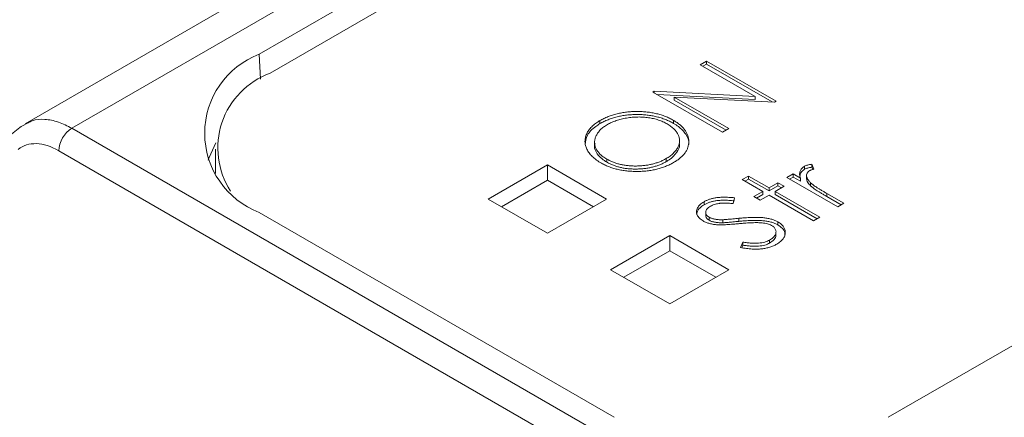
# Model space of a CAD drawing. Header units: millimetres. Extents: x 0 to 420, y 0 to 297.
# Tile 52 of 64: x 360.8 to 374.04, y 218.33 to 223.68. Entities that reach past the tile are written whole.
import ezdxf

# ---------------------------------------------------------------- set-up
doc = ezdxf.new("R2010")
doc.units = ezdxf.units.MM

msp = doc.modelspace()

# ---------------------------------------------------------------- linework, layer by layer
at = {"color": 7, "linetype": 'Continuous', "lineweight": 15}
for p, q in [((383.51300331, 235.34456741), (360.874145, 222.2754327)), ((384.13309936, 235.27988374), (361.50394536, 222.2163512)), ((364.02374212, 223.21193037), (382.40851881, 233.82523604)), ((382.48263404, 233.52974109), (364.16856922, 222.95725652)), ((390.86445156, 228.94372997), (372.47967487, 218.33042429)), ((370.0367487, 223.11837546), (369.95279744, 223.06991143)), ((369.95279744, 223.06991143), (370.6890502, 222.64488176)), ((369.98815865, 223.04950337), (370.0367487, 223.07755381)), ((370.97219273, 222.57835511), (370.0367487, 223.11837546)), ((370.0367487, 223.07755381), (370.0367487, 223.11837546)), ((370.0367487, 223.07755381), (370.91747559, 222.569121)), ((369.33479294, 222.71314502), (369.31717555, 222.70297472)), ((369.31717555, 222.70297472), (370.25261959, 222.16295438)), ((370.6890502, 222.64488176), (369.33479294, 222.71314502)), ((369.33479294, 222.69281328), (369.33479294, 222.71314502)), ((369.37367867, 222.6703617), (370.6890502, 222.60406011)), ((370.33657084, 222.2114184), (369.60200922, 222.6354718)), ((369.60200922, 222.6354718), (370.95307914, 222.56732107)), ((369.60200922, 222.59465015), (369.60200922, 222.6354718)), ((369.60200922, 222.59465015), (370.30120964, 222.19101034)), ((370.6890502, 222.60406011), (370.6890502, 222.64488176)), ((370.95307914, 222.56732107), (370.97219273, 222.57835511)), ((360.91759314, 222.28923126), (360.82244663, 222.24008449)), ((368.60360307, 222.27790496), (368.60360307, 222.31872661)), ((369.59264209, 222.281585), (369.59264209, 222.32240665)), ((360.80236365, 222.22644693), (355.28648968, 217.84469864)), ((360.82244663, 222.24008449), (360.80236365, 222.22644693)), ((369.66836944, 217.50312951), (361.50394536, 222.2163512)), ((370.25261959, 222.16295438), (370.33657084, 222.2114184)), ((368.53213255, 222.02678065), (368.53213255, 221.985959)), ((369.67374843, 222.01043888), (369.67374843, 222.05126053)), ((363.43633095, 221.93674735), (363.43633095, 221.60597641)), ((368.69729551, 221.75995574), (368.69729551, 221.80077739)), ((369.49519857, 221.7679606), (369.49519857, 221.80878224)), ((367.89855478, 221.72244115), (367.10305936, 221.26321142)), ((368.6940502, 221.26321142), (367.89855478, 221.72244115)), ((367.89855478, 221.72244115), (367.89855478, 221.51830858)), ((371.35584496, 221.66396443), (371.35584496, 221.70478608)), ((371.4789559, 221.6648713), (371.4523507, 221.73345391)), ((371.4523507, 221.69263226), (371.4523507, 221.73345391)), ((371.4523507, 221.69263226), (371.46442578, 221.66149485)), ((367.89855478, 221.51830858), (367.27986539, 221.16114679)), ((368.51724417, 221.16114679), (367.89855478, 221.51830858)), ((370.60141637, 221.57389214), (370.51746512, 221.52542812)), ((370.51746512, 221.52542812), (370.79330043, 221.36619178)), ((370.55282632, 221.50502006), (370.60141637, 221.5330705)), ((370.87725169, 221.4146558), (370.60141637, 221.57389214)), ((370.60141637, 221.5330705), (370.60141637, 221.57389214)), ((370.60141637, 221.5330705), (370.87725169, 221.37383416)), ((370.99718055, 221.48388926), (370.87725169, 221.4146558)), ((371.0811318, 221.43542523), (370.99718055, 221.48388926)), ((370.99718055, 221.44306761), (370.99718055, 221.48388926)), ((371.20106066, 221.60158674), (371.1171094, 221.55312272)), ((371.1171094, 221.55312272), (371.80070494, 221.15849141)), ((371.15247061, 221.53271466), (371.20106066, 221.56076509)), ((371.30168626, 221.54349682), (371.20106066, 221.60158674)), ((371.20106066, 221.56076509), (371.20106066, 221.60158674)), ((371.20106066, 221.56076509), (371.30168626, 221.50267517)), ((371.30168626, 221.50267517), (371.30168626, 221.54349682)), ((371.38162302, 221.57322), (371.38162302, 221.53239836)), ((371.43529177, 221.44285168), (371.43529177, 221.48367332)), ((370.79330043, 221.36619178), (370.67337158, 221.29695832)), ((370.79330043, 221.36619178), (370.79330043, 221.32537013)), ((370.87725169, 221.37383416), (370.99718055, 221.44306761)), ((370.87725169, 221.37383416), (370.87725169, 221.4146558)), ((370.96120294, 221.36619178), (371.0811318, 221.43542523)), ((371.56084723, 221.0200245), (370.96120294, 221.36619178)), ((370.96120294, 221.32537013), (370.96120294, 221.36619178)), ((370.99718055, 221.44306761), (371.04577059, 221.41501717)), ((367.10305936, 221.26321142), (367.89855478, 220.80398169)), ((367.89855478, 220.80398169), (368.6940502, 221.26321142)), ((370.00439572, 221.18841781), (370.00439572, 221.22923946)), ((370.3936008, 221.20468354), (370.41196629, 221.28170896)), ((370.67337158, 221.29695832), (370.75732283, 221.24849429)), ((370.70873278, 221.27655026), (370.79330043, 221.32537013)), ((370.75732283, 221.24849429), (370.87725169, 221.31772775)), ((370.87725169, 221.31772775), (371.47689598, 220.97156047)), ((370.96120294, 221.32537013), (371.52548602, 220.99961644)), ((371.8846562, 221.20695544), (371.65491373, 221.33958294)), ((371.65491373, 221.29876129), (371.65491373, 221.33958294)), ((371.65491373, 221.29876129), (371.84929499, 221.18654738)), ((368.79590333, 218.33042429), (364.02373685, 221.08533736)), ((370.0263595, 221.09013691), (370.0263595, 221.04931526)), ((371.80070494, 221.15849141), (371.8846562, 221.20695544)), ((370.07222581, 220.98006964), (370.07222581, 221.02089128)), ((370.254748, 220.94588782), (370.254748, 220.98670947)), ((370.47361659, 220.96470774), (370.47361659, 221.00552939)), ((370.99586873, 220.91765186), (370.99586873, 220.95847351)), ((371.47689598, 220.97156047), (371.56084723, 221.0200245)), ((370.97091779, 220.77806573), (370.97091779, 220.81888738)), ((369.54258217, 220.77336434), (368.74708674, 220.31413461)), ((370.33807759, 220.31413461), (369.54258217, 220.77336434)), ((369.54258217, 220.77336434), (369.54258217, 220.56923177)), ((370.52458793, 220.6848943), (370.49291985, 220.61187436)), ((370.52458793, 220.64407266), (370.52458793, 220.6848943)), ((370.88587072, 220.672631), (370.88587072, 220.71345265)), ((369.54258217, 220.56923177), (368.92389277, 220.21206999)), ((370.16127156, 220.21206999), (369.54258217, 220.56923177)), ((370.50958892, 220.6094833), (370.52458793, 220.64407266)), ((368.74708674, 220.31413461), (369.54258217, 219.85490488)), ((369.54258217, 219.85490488), (370.33807759, 220.31413461))]:
    msp.add_line(p, q, dxfattribs=at)
at = {"color": 8, "linetype": 'Continuous', "lineweight": 15}
for p, q in [((364.02374212, 223.21193037), (364.03858834, 222.87625127)), ((361.32719728, 221.9137431), (369.46996842, 217.21302139))]:
    msp.add_line(p, q, dxfattribs=at)
at = {"color": 7, "linetype": 'Continuous', "lineweight": 15, "flags": 128}
msp.add_lwpolyline([(363.44042973, 222.01931468), (363.34941361, 221.8251666), (363.33720156, 221.78713747)], dxfattribs=at)
at = {"color": 7, "linetype": 'Continuous', "lineweight": 15}
for centre, radius, start, end in [((364.42730223, 222.14863287), 1.13730486, 110.783577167, 249.216138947), ((364.53920687, 221.95058016), 1.07273927, 110.212674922, 212.758921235), ((361.71176105, 221.89204794), 0.38517525, 122.652018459, 176.771080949)]:
    msp.add_arc(centre, radius, start, end, dxfattribs=at)
for points, knots in [([(369.59263959, 222.32240956), (369.5752738, 222.33195626), (369.54104122, 222.35077535), (369.48506299, 222.37502511), (369.42704598, 222.3958907), (369.36633342, 222.41264079), (369.30324535, 222.42573628), (369.23783351, 222.43509506), (369.16986586, 222.44044157), (369.10036498, 222.44209657), (369.03070101, 222.44027715), (368.96257579, 222.43442327), (368.89674088, 222.42471004), (368.8330379, 222.41134245), (368.77198468, 222.39364412), (368.71284048, 222.37267597), (368.65624509, 222.34761969), (368.62136308, 222.32847761), (368.60360313, 222.31873154)], [0, 0, 0, 0, 0.0651308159, 0.1283901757, 0.1898304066, 0.250655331, 0.3109093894, 0.3717688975, 0.4334750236, 0.4970294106, 0.5605992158, 0.6227382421, 0.6838864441, 0.7450106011, 0.8065872, 0.8692509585, 0.9334299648, 1, 1, 1, 1]), ([(368.60360313, 222.31873154), (368.59293012, 222.31240592), (368.57172126, 222.29983598), (368.54324821, 222.27944147), (368.51684347, 222.25851815), (368.49334494, 222.23661111), (368.47230713, 222.21390011), (368.45402308, 222.19030855), (368.43807914, 222.16591529), (368.42518094, 222.14076927), (368.41475154, 222.11517808), (368.40770437, 222.08939333), (368.40350939, 222.06359255), (368.40249837, 222.03775644), (368.40396397, 222.01186474), (368.40929483, 221.98594125), (368.41704667, 221.95990375), (368.42809722, 221.9340029), (368.44201201, 221.90847939), (368.45832718, 221.88358855), (368.47786424, 221.85964209), (368.49955833, 221.83638225), (368.52413885, 221.81398332), (368.55148826, 221.79246702), (368.58090793, 221.77153611), (368.60273786, 221.75860608), (368.61372211, 221.75210003)], [0, 0, 0, 0, 0.0419962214, 0.0834527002, 0.1245016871, 0.1651144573, 0.2059506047, 0.2469608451, 0.2880083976, 0.3299161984, 0.3716614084, 0.4130147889, 0.4540250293, 0.4948741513, 0.5359109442, 0.5771795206, 0.6189846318, 0.6615566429, 0.7039935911, 0.7462469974, 0.788082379, 0.8298480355, 0.8718799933, 0.9141271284, 0.9567910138, 1, 1, 1, 1]), ([(368.40537063, 221.99837078), (368.41113989, 222.04070278), (368.4230155, 222.12784036), (368.51260373, 222.22132052), (368.58435502, 222.2659363), (368.60360307, 222.27790496)], [0, 0, 0, 0, 0.4087537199, 0.8413918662, 1, 1, 1, 1]), ([(368.60360313, 222.2779045), (368.62136308, 222.28765057), (368.65624509, 222.30679265), (368.71284048, 222.33184893), (368.77198468, 222.35281708), (368.8330379, 222.37051541), (368.89674088, 222.383883), (368.96257579, 222.39359623), (369.03070101, 222.39945011), (369.10036498, 222.40126953), (369.16986586, 222.39961453), (369.23783351, 222.39426802), (369.30324535, 222.38490924), (369.36633342, 222.37181375), (369.42704598, 222.35506366), (369.48506299, 222.33419807), (369.54104122, 222.30994831), (369.5752738, 222.29112922), (369.59263959, 222.28158252)], [0, 0, 0, 0, 0.0665700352, 0.1307490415, 0.1934128, 0.2549893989, 0.3161135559, 0.3772617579, 0.4394007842, 0.5029705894, 0.5665249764, 0.6282311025, 0.6890906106, 0.749344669, 0.8101695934, 0.8716098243, 0.9348691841, 1, 1, 1, 1]), ([(368.70366859, 222.26572477), (368.71277915, 222.27085887), (368.73091381, 222.28107834), (368.76039007, 222.29482414), (368.79081387, 222.30768831), (368.82256308, 222.31941059), (368.85592395, 222.3296227), (368.89034859, 222.33888897), (368.92604644, 222.34701441), (368.96291846, 222.35373068), (369.00008303, 222.35940886), (369.03742512, 222.36347759), (369.07444377, 222.36635694), (369.11127051, 222.36767659), (369.14782248, 222.3673821), (369.18415459, 222.36596148), (369.22026181, 222.36285896), (369.25601995, 222.35845256), (369.29113984, 222.3526225), (369.32532722, 222.34547219), (369.35847775, 222.33700785), (369.39058983, 222.32712574), (369.42170709, 222.31587772), (369.45173592, 222.30320233), (369.48113644, 222.28948299), (369.49933037, 222.27922539), (369.50850216, 222.27405441)], [0, 0, 0, 0, 0.04261934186, 0.08483423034, 0.12676201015, 0.16889595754, 0.21092069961, 0.25313247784, 0.29605979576, 0.33932831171, 0.3825593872, 0.42473693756, 0.46651413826, 0.50759412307, 0.54818108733, 0.58887143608, 0.62946271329, 0.67033014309, 0.71125001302, 0.75175062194, 0.79202366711, 0.83254696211, 0.87352668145, 0.91487002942, 0.9570849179, 1, 1, 1, 1]), ([(369.50850216, 222.27405441), (369.51752206, 222.26872365), (369.53541543, 222.25814868), (369.55936569, 222.24106742), (369.5815165, 222.22362663), (369.60120768, 222.20550567), (369.61867724, 222.18680246), (369.63371088, 222.16744795), (369.64647315, 222.14749672), (369.65694825, 222.12700689), (369.66491816, 222.10621596), (369.67068063, 222.08530627), (369.67365033, 222.06433356), (369.67400744, 222.04325866), (369.67185024, 222.02216596), (369.66770559, 222.00095944), (369.66037242, 221.97974226), (369.65097627, 221.95850614), (369.63886578, 221.93764474), (369.62520374, 221.91720429), (369.60866321, 221.89759347), (369.59029174, 221.87851811), (369.56988689, 221.85997121), (369.54716247, 221.84215239), (369.52241416, 221.82493436), (369.50432055, 221.81419813), (369.49519757, 221.80878482)], [0, 0, 0, 0, 0.04304401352, 0.08538923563, 0.12686404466, 0.16797285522, 0.20890380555, 0.24957184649, 0.29045077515, 0.33172931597, 0.37293520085, 0.41343202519, 0.45399742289, 0.49442770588, 0.53512883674, 0.57604705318, 0.61765254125, 0.6600592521, 0.70263051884, 0.74473404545, 0.78658410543, 0.82856367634, 0.87082266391, 0.9134622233, 0.95636678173, 1, 1, 1, 1]), ([(369.59451347, 221.75534534), (369.61093086, 221.76529634), (369.64323105, 221.7848743), (369.68475391, 221.81695667), (369.72052251, 221.85018101), (369.74910114, 221.88512368), (369.77195964, 221.92139657), (369.78747977, 221.95927781), (369.7971847, 221.99849084), (369.79996525, 222.03866809), (369.79672974, 222.07886402), (369.78702644, 222.11814472), (369.77090159, 222.15604519), (369.74808958, 222.19242757), (369.71891728, 222.22735019), (369.68308988, 222.26069745), (369.6414026, 222.29283824), (369.60905195, 222.31245663), (369.59263959, 222.32240956)], [0, 0, 0, 0, 0.0652265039, 0.1283290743, 0.1898448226, 0.2507542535, 0.3115445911, 0.3728644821, 0.4353132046, 0.4994332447, 0.5635688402, 0.6262112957, 0.6876124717, 0.7486220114, 0.8096796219, 0.8714310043, 0.9347734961, 1, 1, 1, 1]), ([(369.59264209, 222.281585), (369.61550016, 222.26747188), (369.68453231, 222.22484977), (369.76729006, 222.13423522), (369.80904263, 222.04706934), (369.79718373, 222.0002455), (369.79631146, 221.99680144)], [0, 0, 0, 0, 0.1826444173, 0.5515924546, 0.967018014, 1, 1, 1, 1]), ([(368.69729738, 221.80077971), (368.68821003, 221.80614432), (368.67024364, 221.81675058), (368.64622606, 221.83392745), (368.62385509, 221.85135772), (368.60448269, 221.86966937), (368.58692528, 221.8884029), (368.5716338, 221.90777291), (368.5592206, 221.92782697), (368.54885222, 221.94830598), (368.54085422, 221.96911927), (368.5350592, 221.99013707), (368.53244858, 222.0112653), (368.53178083, 222.0324342), (368.53369326, 222.05368493), (368.53804015, 222.07503596), (368.54473283, 222.09648007), (368.55418513, 222.11784387), (368.56569941, 222.13886246), (368.57916497, 222.15935609), (368.59504317, 222.1789651), (368.61232007, 222.19801242), (368.63213485, 222.21611094), (368.65401408, 222.23341038), (368.67744529, 222.25021275), (368.69489954, 222.26053757), (368.70366859, 222.26572477)], [0, 0, 0, 0, 0.0435018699, 0.0860066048, 0.1279298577, 0.1692602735, 0.210345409, 0.2514433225, 0.2926008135, 0.3337753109, 0.3751364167, 0.4161991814, 0.4571092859, 0.4979037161, 0.5389558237, 0.5804436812, 0.6225398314, 0.6652571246, 0.7082582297, 0.7503689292, 0.7922984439, 0.8337525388, 0.8750162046, 0.9163550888, 0.9579766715, 1, 1, 1, 1]), ([(360.78111356, 221.93221983), (360.84861443, 221.98584179), (360.93323762, 222.01226422), (361.12117251, 222.00590477), (361.224325, 221.97312825), (361.32719771, 221.9137411)], [0, 0, 0, 0, 0.5, 0.5, 1, 1, 1, 1]), ([(368.69729551, 221.75995574), (368.67458602, 221.77423242), (368.61062436, 221.8144429), (368.54772815, 221.89628803), (368.52097121, 221.97230197), (368.53610337, 222.01066355), (368.53802784, 222.01554228)], [0, 0, 0, 0, 0.206093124, 0.5804645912, 0.946644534, 1, 1, 1, 1]), ([(369.66947052, 222.01014083), (369.67084533, 222.00451747), (369.68055232, 221.96481298), (369.63850315, 221.88687543), (369.56878335, 221.81241559), (369.5090922, 221.77635419), (369.49519857, 221.7679606)], [0, 0, 0, 0, 0.06310630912, 0.44557031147, 0.87095178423, 1, 1, 1, 1]), ([(368.61372211, 221.75210003), (368.63071152, 221.74276744), (368.66419445, 221.72437466), (368.71921868, 221.70073667), (368.7763217, 221.68033261), (368.83646694, 221.66402293), (368.89907773, 221.65113432), (368.96425957, 221.64196473), (369.03203742, 221.63639868), (369.10150632, 221.6347906), (369.17113225, 221.63666913), (369.23926628, 221.6422409), (369.30493292, 221.65169676), (369.36813205, 221.66484666), (369.42880859, 221.68181947), (369.48686463, 221.70270072), (369.54291598, 221.72697935), (369.57714798, 221.74579857), (369.59451347, 221.75534534)], [0, 0, 0, 0, 0.06436451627, 0.12685031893, 0.18799563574, 0.24854834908, 0.30900035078, 0.37029520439, 0.43250717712, 0.49673297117, 0.56097434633, 0.62372011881, 0.6854304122, 0.7465405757, 0.80792804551, 0.87025347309, 0.93418112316, 1, 1, 1, 1]), ([(369.49519757, 221.80878482), (369.48115724, 221.80100076), (369.45347255, 221.78565217), (369.40794963, 221.76596845), (369.36086845, 221.74881141), (369.31146708, 221.73491626), (369.26017584, 221.72376128), (369.20686523, 221.71563886), (369.15151474, 221.71045941), (369.09480857, 221.70822574), (369.03815844, 221.70894038), (368.98289673, 221.7126813), (368.92972747, 221.71960608), (368.87876054, 221.72978834), (368.82971677, 221.74271558), (368.78323586, 221.75911156), (368.73840789, 221.77821446), (368.71115185, 221.7931751), (368.69729738, 221.80077971)], [0, 0, 0, 0, 0.06568311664, 0.12951381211, 0.19167264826, 0.25346317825, 0.31473958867, 0.37649554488, 0.43933214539, 0.50382027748, 0.56817303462, 0.63041699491, 0.69141393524, 0.75185026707, 0.8122534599, 0.87310067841, 0.9354960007, 1, 1, 1, 1]), ([(369.49519757, 221.76795778), (369.48115724, 221.76017372), (369.45347255, 221.74482513), (369.40794963, 221.72514141), (369.36086845, 221.70798437), (369.31146708, 221.69408922), (369.26017584, 221.68293424), (369.20686523, 221.67481182), (369.15151474, 221.66963236), (369.09480857, 221.6673987), (369.03815844, 221.66811334), (368.98289673, 221.67185426), (368.92972747, 221.67877904), (368.87876054, 221.6889613), (368.82971677, 221.70188854), (368.78323586, 221.71828452), (368.73840789, 221.73738742), (368.71115185, 221.75234806), (368.69729738, 221.75995267)], [0, 0, 0, 0, 0.06568311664, 0.12951381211, 0.19167264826, 0.25346317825, 0.31473958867, 0.37649554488, 0.43933214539, 0.50382027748, 0.56817303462, 0.63041699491, 0.69141393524, 0.75185026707, 0.8122534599, 0.87310067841, 0.9354960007, 1, 1, 1, 1]), ([(371.35584194, 221.70478968), (371.34866092, 221.70025247), (371.33432772, 221.69119624), (371.31706261, 221.67537323), (371.30390121, 221.65787195), (371.2941285, 221.63871031), (371.28900984, 221.6177022), (371.28845171, 221.59472537), (371.29244909, 221.56967118), (371.29851496, 221.55248431), (371.30168666, 221.54349767)], [0, 0, 0, 0, 0.1071582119, 0.2138863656, 0.324682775, 0.4394585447, 0.5616334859, 0.6938876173, 0.8399405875, 1, 1, 1, 1]), ([(371.29238761, 221.57245303), (371.29436915, 221.58811251), (371.29869662, 221.62231117), (371.33575533, 221.64932186), (371.35584496, 221.66396443)], [0, 0, 0, 0, 0.4578973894, 1, 1, 1, 1]), ([(371.45234701, 221.73345661), (371.44245678, 221.73190403), (371.42348529, 221.72892587), (371.39742077, 221.72235839), (371.37465117, 221.71452475), (371.36199364, 221.70797361), (371.35584194, 221.70478968)], [0, 0, 0, 0, 0.27967644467, 0.53647680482, 0.77472245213, 1, 1, 1, 1]), ([(371.35584194, 221.66396264), (371.36199364, 221.66714657), (371.37465117, 221.6736977), (371.39742077, 221.68153135), (371.42348529, 221.68809883), (371.44245678, 221.69107699), (371.45234701, 221.69262957)], [0, 0, 0, 0, 0.22527754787, 0.46352319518, 0.72032355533, 1, 1, 1, 1]), ([(371.43529466, 221.48367574), (371.43090924, 221.48815958), (371.42234799, 221.49691296), (371.4111103, 221.51008389), (371.40169478, 221.52291135), (371.39392698, 221.53531578), (371.38816479, 221.54733507), (371.38386285, 221.5589164), (371.38158888, 221.57014706), (371.38118649, 221.58427862), (371.38383261, 221.60070182), (371.39177638, 221.61871881), (371.40475117, 221.63452184), (371.41757626, 221.64298306), (371.42386396, 221.6471313)], [0, 0, 0, 0, 0.08796019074, 0.17171661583, 0.25066797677, 0.32588232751, 0.3968812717, 0.46357484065, 0.52806974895, 0.58968766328, 0.70480938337, 0.80866187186, 0.90619347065, 1, 1, 1, 1]), ([(371.42386396, 221.6471313), (371.42710281, 221.64880674), (371.43405028, 221.65240062), (371.44677158, 221.65699317), (371.46203175, 221.66113012), (371.47311653, 221.66358112), (371.47895617, 221.66487234)], [0, 0, 0, 0, 0.2050166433, 0.4397700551, 0.7048611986, 1, 1, 1, 1]), ([(371.3838252, 221.53243485), (371.38381151, 221.52716822), (371.38374278, 221.50071144), (371.40846509, 221.47067314), (371.43074523, 221.44756681), (371.43529177, 221.44285168)], [0, 0, 0, 0, 0.1651523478, 0.8296391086, 1, 1, 1, 1]), ([(371.65491397, 221.33958388), (371.64080839, 221.34774027), (371.61384323, 221.36333256), (371.57606997, 221.38609617), (371.54219466, 221.40679684), (371.51278582, 221.42580407), (371.48716804, 221.4427828), (371.466066, 221.45807202), (371.44865153, 221.47127012), (371.4394493, 221.47981698), (371.43529466, 221.48367574)], [0, 0, 0, 0, 0.1798232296, 0.3437621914, 0.4918338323, 0.6241090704, 0.741399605, 0.8430618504, 0.9291451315, 1, 1, 1, 1]), ([(371.43529466, 221.4428487), (371.4394493, 221.43898994), (371.44865153, 221.43044308), (371.466066, 221.41724498), (371.48716804, 221.40195576), (371.51278582, 221.38497703), (371.54219466, 221.3659698), (371.57606997, 221.34526913), (371.61384323, 221.32250552), (371.64080839, 221.30691323), (371.65491397, 221.29875684)], [0, 0, 0, 0, 0.0708548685, 0.1569381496, 0.258600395, 0.3758909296, 0.5081661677, 0.6562378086, 0.8201767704, 1, 1, 1, 1]), ([(370.00439614, 221.22924327), (369.9943932, 221.22302358), (369.9746793, 221.21076576), (369.94974631, 221.19025946), (369.93022763, 221.16820321), (369.91507066, 221.14515172), (369.90573211, 221.12148886), (369.90090979, 221.09779278), (369.90319963, 221.07423873), (369.91007076, 221.05106056), (369.92290917, 221.02874613), (369.94100693, 221.00766077), (369.96377571, 220.98777703), (369.9826678, 220.97607394), (369.99221589, 220.97015918)], [0, 0, 0, 0, 0.0880111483, 0.1734532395, 0.2589805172, 0.3444766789, 0.4286239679, 0.5102847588, 0.591203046, 0.6725390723, 0.7537199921, 0.8342201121, 0.9162146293, 1, 1, 1, 1]), ([(370.41196611, 221.28170915), (370.39936341, 221.28285358), (370.37477986, 221.28508596), (370.33875171, 221.28729423), (370.30469245, 221.2887426), (370.27267692, 221.28934527), (370.24258844, 221.28890418), (370.21455386, 221.28764789), (370.18841689, 221.28552593), (370.15654121, 221.28135986), (370.11922185, 221.27406888), (370.07729758, 221.26242604), (370.03847755, 221.24760609), (370.01579964, 221.23538739), (370.00439614, 221.22924327)], [0, 0, 0, 0, 0.0878096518, 0.1712865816, 0.249314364, 0.3228732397, 0.3916923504, 0.456396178, 0.5163540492, 0.5732064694, 0.6811695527, 0.7867481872, 0.8927672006, 1, 1, 1, 1]), ([(370.00439614, 221.18841623), (370.01579964, 221.19456035), (370.03847755, 221.20677905), (370.07729758, 221.221599), (370.11922185, 221.23324184), (370.15654121, 221.24053282), (370.18841689, 221.24469889), (370.21455386, 221.24682085), (370.24258844, 221.24807714), (370.27267692, 221.24851823), (370.30469245, 221.24791556), (370.33875171, 221.24646719), (370.37477986, 221.24425892), (370.39936341, 221.24202654), (370.41196611, 221.24088211)], [0, 0, 0, 0, 0.1072327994, 0.2132518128, 0.3188304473, 0.4267935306, 0.4836459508, 0.543603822, 0.6083076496, 0.6771267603, 0.750685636, 0.8287134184, 0.9121903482, 1, 1, 1, 1]), ([(369.90615669, 221.054297), (369.90626009, 221.0660779), (369.90653368, 221.09725079), (369.94033065, 221.1450306), (369.98322899, 221.17408292), (370.00439572, 221.18841781)], [0, 0, 0, 0, 0.2353318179, 0.6227003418, 1, 1, 1, 1]), ([(370.07223077, 221.02089423), (370.06464157, 221.02580755), (370.04973986, 221.03545508), (370.03449688, 221.05281789), (370.02629881, 221.07177788), (370.02550128, 221.09190643), (370.03091017, 221.11240675), (370.04398287, 221.13235289), (370.06361923, 221.15156375), (370.08162994, 221.16268216), (370.09096962, 221.16844775)], [0, 0, 0, 0, 0.1192258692, 0.2341049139, 0.3496436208, 0.4715863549, 0.5976291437, 0.7240970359, 0.8569269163, 1, 1, 1, 1]), ([(370.09096962, 221.16844775), (370.09896853, 221.17272348), (370.11476911, 221.18116951), (370.14153383, 221.19151185), (370.17027429, 221.19960219), (370.19600546, 221.2044101), (370.21833863, 221.2071678), (370.23731742, 221.20862721), (370.25834533, 221.20948465), (370.28135611, 221.20959134), (370.30643014, 221.20948106), (370.33360213, 221.20837513), (370.36292181, 221.20691834), (370.38311582, 221.2054497), (370.39360204, 221.20468707)], [0, 0, 0, 0, 0.10145490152, 0.20040819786, 0.29880191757, 0.39855983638, 0.45152665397, 0.511449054, 0.57680112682, 0.64781683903, 0.72581591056, 0.81037089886, 0.90153056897, 1, 1, 1, 1]), ([(369.99221589, 220.97015918), (369.99866272, 220.96658764), (370.01154124, 220.95945298), (370.03282926, 220.95009254), (370.05528235, 220.94180813), (370.07927544, 220.9349115), (370.10420052, 220.92878096), (370.13065016, 220.92404666), (370.15831011, 220.92047345), (370.17727116, 220.91891729), (370.18691253, 220.91812601)], [0, 0, 0, 0, 0.1224470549, 0.2446061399, 0.36627773, 0.4873326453, 0.6117355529, 0.7374410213, 0.866493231, 1, 1, 1, 1]), ([(370.027724, 221.04938521), (370.02773374, 221.03867116), (370.02775353, 221.01688421), (370.05065646, 220.99394124), (370.06774309, 220.98295255), (370.07222581, 220.98006964)], [0, 0, 0, 0, 0.4164815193, 0.8469123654, 1, 1, 1, 1]), ([(370.25474716, 220.98671027), (370.24381332, 220.98665572), (370.22310411, 220.9865524), (370.19368708, 220.98779266), (370.16762111, 220.99034102), (370.14454515, 220.99414416), (370.12389451, 220.99917097), (370.10534315, 221.00552962), (370.08758945, 221.01239199), (370.07734754, 221.01806169), (370.07223077, 221.02089423)], [0, 0, 0, 0, 0.1657440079, 0.3139270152, 0.446587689, 0.5658838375, 0.6770614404, 0.785254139, 0.8927147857, 1, 1, 1, 1]), ([(370.07223077, 220.98006719), (370.07734754, 220.97723465), (370.08758945, 220.97156495), (370.10534315, 220.96470258), (370.12389451, 220.95834392), (370.14454515, 220.95331712), (370.16762111, 220.94951398), (370.19368708, 220.94696562), (370.22310411, 220.94572536), (370.24381332, 220.94582868), (370.25474716, 220.94588323)], [0, 0, 0, 0, 0.1072852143, 0.214745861, 0.3229385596, 0.4341161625, 0.553412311, 0.6860729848, 0.8342559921, 1, 1, 1, 1]), ([(370.47361692, 221.00553308), (370.45919098, 221.00411645), (370.43190825, 221.00143728), (370.39322179, 220.99779969), (370.35915745, 220.99448151), (370.32947748, 220.99187616), (370.30434091, 220.98988967), (370.28382916, 220.98817086), (370.26782821, 220.98713963), (370.25862214, 220.98683746), (370.25474716, 220.98671027)], [0, 0, 0, 0, 0.1983169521, 0.375062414, 0.5312108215, 0.6664975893, 0.7819061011, 0.875048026, 0.9474057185, 1, 1, 1, 1]), ([(370.25474716, 220.94588323), (370.25862214, 220.94601042), (370.26782821, 220.94631259), (370.28382916, 220.94734382), (370.30434091, 220.94906263), (370.32947748, 220.95104912), (370.35915745, 220.95365447), (370.39322179, 220.95697265), (370.43190825, 220.96061023), (370.45919098, 220.96328941), (370.47361692, 220.96470604)], [0, 0, 0, 0, 0.0525942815, 0.124951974, 0.2180938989, 0.3335024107, 0.4687891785, 0.624937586, 0.8016830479, 1, 1, 1, 1]), ([(370.99586864, 220.95847605), (370.98340726, 220.96497383), (370.95815073, 220.97814343), (370.91304775, 220.99339328), (370.86260871, 221.00540282), (370.81628051, 221.01222609), (370.77572188, 221.01614406), (370.74157251, 221.01774868), (370.70442181, 221.0183852), (370.66422313, 221.01786851), (370.62096802, 221.01646668), (370.57458564, 221.01396005), (370.5251212, 221.01021974), (370.49115709, 221.00712916), (370.47361692, 221.00553308)], [0, 0, 0, 0, 0.0915045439, 0.1854599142, 0.283652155, 0.3887323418, 0.4457667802, 0.508091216, 0.5756652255, 0.6486790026, 0.727603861, 0.812226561, 0.9030276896, 1, 1, 1, 1]), ([(370.47361692, 220.96470604), (370.49115709, 220.96630212), (370.5251212, 220.9693927), (370.57458564, 220.97313301), (370.62096802, 220.97563964), (370.66422313, 220.97704147), (370.70442181, 220.97755816), (370.74157251, 220.97692164), (370.77572188, 220.97531702), (370.81628051, 220.97139905), (370.86260871, 220.96457578), (370.91304775, 220.95256624), (370.95815073, 220.93731639), (370.98340726, 220.92414679), (370.99586864, 220.91764901)], [0, 0, 0, 0, 0.0969723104, 0.187773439, 0.272396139, 0.3513209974, 0.4243347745, 0.491908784, 0.5542332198, 0.6112676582, 0.716347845, 0.8145400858, 0.9084954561, 1, 1, 1, 1]), ([(370.98181451, 220.65806832), (370.99075204, 220.66345185), (371.00833109, 220.6740406), (371.03107941, 220.69141771), (371.05042837, 220.70950385), (371.0664562, 220.72830207), (371.07912892, 220.74782258), (371.08837162, 220.76811477), (371.09386524, 220.78922381), (371.09629732, 220.81079253), (371.09545549, 220.83227256), (371.09104589, 220.8531195), (371.08376502, 220.87311168), (371.07242702, 220.8921), (371.05856272, 220.91029842), (371.04073284, 220.92735542), (371.02034174, 220.94374363), (371.00407949, 220.95353325), (370.99586864, 220.95847605)], [0, 0, 0, 0, 0.0669797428, 0.1317410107, 0.1953367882, 0.2578126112, 0.3197615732, 0.382418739, 0.4460458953, 0.5113306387, 0.5764994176, 0.6388540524, 0.6998855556, 0.7597438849, 0.8190804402, 0.8782254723, 0.9385157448, 1, 1, 1, 1]), ([(370.18691253, 220.91812601), (370.19340402, 220.91779448), (370.20786248, 220.91705608), (370.23184247, 220.91689485), (370.26027496, 220.91778749), (370.29314168, 220.91930371), (370.33043728, 220.92160806), (370.37215494, 220.92469398), (370.41836126, 220.92840226), (370.45058107, 220.93152784), (370.4674331, 220.93316262)], [0, 0, 0, 0, 0.0692181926, 0.1541692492, 0.25448033, 0.3716426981, 0.5044321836, 0.6529183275, 0.8184646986, 1, 1, 1, 1]), ([(370.4674331, 220.93316262), (370.4843504, 220.93474904), (370.5171369, 220.93782359), (370.56478182, 220.94169049), (370.6093078, 220.94429172), (370.6505798, 220.94642793), (370.68878935, 220.9471754), (370.72379752, 220.94744505), (370.75565678, 220.94650577), (370.7756978, 220.94508825), (370.78524398, 220.94441304)], [0, 0, 0, 0, 0.1609164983, 0.3118636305, 0.4516237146, 0.5810741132, 0.7008021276, 0.8104700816, 0.9097207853, 1, 1, 1, 1]), ([(370.78524398, 220.94441304), (370.79776885, 220.94307221), (370.82189364, 220.94048959), (370.85566096, 220.93329292), (370.88579056, 220.92371634), (370.90242438, 220.91503868), (370.91060688, 220.91076997)], [0, 0, 0, 0, 0.2714437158, 0.5228416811, 0.7652766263, 1, 1, 1, 1]), ([(370.91060688, 220.91076997), (370.9171152, 220.90664579), (370.93001194, 220.8984734), (370.94592076, 220.88446164), (370.95767631, 220.86897571), (370.96666649, 220.85246697), (370.97136336, 220.83500245), (370.97140614, 220.81694228), (370.96732747, 220.79843458), (370.95830522, 220.77985263), (370.94580029, 220.76157997), (370.92923769, 220.74430027), (370.90965179, 220.72796959), (370.89384484, 220.71832157), (370.8858716, 220.71345498)], [0, 0, 0, 0, 0.0760326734, 0.1506648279, 0.2272840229, 0.3060184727, 0.3861662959, 0.4673341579, 0.5516574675, 0.6398438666, 0.7299117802, 0.8190696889, 0.9087363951, 1, 1, 1, 1]), ([(370.99586873, 220.91765186), (371.01761083, 220.90280211), (371.06120681, 220.87302625), (371.0939831, 220.82159724), (371.09128351, 220.78800507), (371.09015649, 220.77398119)], [0, 0, 0, 0, 0.3669065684, 0.7356994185, 1, 1, 1, 1]), ([(370.8858716, 220.71345498), (370.87580102, 220.70818057), (370.85562914, 220.69761566), (370.81966167, 220.6857442), (370.78000254, 220.67710668), (370.7363, 220.67201243), (370.68876186, 220.67014354), (370.63731379, 220.67172183), (370.58193303, 220.67655218), (370.54425298, 220.68203473), (370.52458659, 220.68489624)], [0, 0, 0, 0, 0.1063891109, 0.2131026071, 0.3225674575, 0.4376777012, 0.5614530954, 0.6953539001, 0.8409957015, 1, 1, 1, 1]), ([(370.88587072, 220.672631), (370.90672832, 220.68769532), (370.94860239, 220.71793871), (370.9746478, 220.75778157), (370.97065148, 220.77763695), (370.97057008, 220.7780414)], [0, 0, 0, 0, 0.4929582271, 0.989671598, 1, 1, 1, 1]), ([(370.49291794, 220.61187671), (370.50675286, 220.60957228), (370.53366171, 220.60509017), (370.57355411, 220.59967522), (370.61173826, 220.59549226), (370.64841064, 220.59279757), (370.68344913, 220.59129737), (370.71687778, 220.59135657), (370.74865425, 220.59242827), (370.77891769, 220.59506919), (370.8078129, 220.5990071), (370.83571804, 220.60397125), (370.86252132, 220.61014428), (370.88831667, 220.61748245), (370.91338344, 220.62572781), (370.93712946, 220.6355149), (370.96029925, 220.64611907), (370.97461252, 220.65406845), (370.98181451, 220.65806832)], [0, 0, 0, 0, 0.0824622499, 0.1603885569, 0.2346272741, 0.3049617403, 0.3720245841, 0.4357061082, 0.4962957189, 0.5541779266, 0.6107585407, 0.6662057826, 0.7212801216, 0.7758407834, 0.8308220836, 0.8863039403, 0.9427917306, 1, 1, 1, 1]), ([(370.52458659, 220.6440692), (370.54425298, 220.64120769), (370.58193303, 220.63572514), (370.63731379, 220.63089479), (370.68876186, 220.6293165), (370.7363, 220.63118539), (370.78000254, 220.63627964), (370.81966167, 220.64491716), (370.85562914, 220.65678862), (370.87580102, 220.66735353), (370.8858716, 220.67262794)], [0, 0, 0, 0, 0.1590042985, 0.3046460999, 0.4385469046, 0.5623222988, 0.6774325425, 0.7868973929, 0.8936108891, 1, 1, 1, 1])]:
    msp.add_open_spline(points, degree=3, knots=knots, dxfattribs=at)
at = {"color": 8, "linetype": 'Continuous', "lineweight": 15}
msp.add_open_spline([(361.50394536, 222.2163512), (361.4428354, 222.24745548), (361.31841129, 222.31078595), (361.13771204, 222.3415722), (360.99948163, 222.3364674), (360.93508682, 222.29932223), (360.91759314, 222.28923126)], degree=3, knots=[0, 0, 0, 0, 0.2850492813, 0.5803800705, 0.8860047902, 1, 1, 1, 1], dxfattribs=at)

doc.saveas('drawing.dxf')
